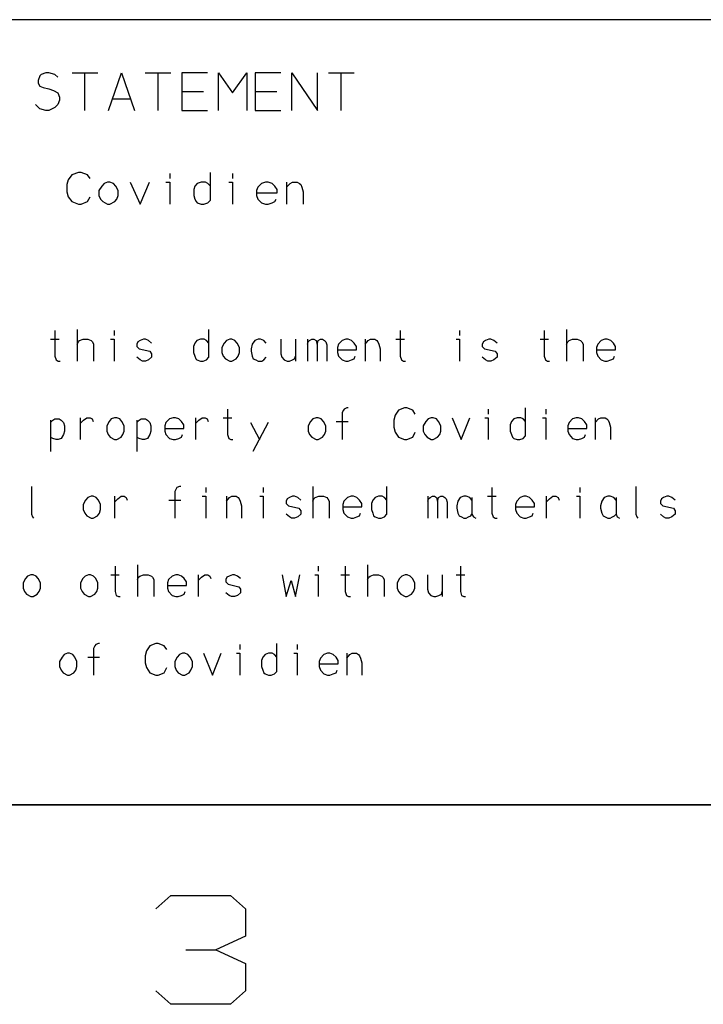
# Model space of a CAD drawing. Extents: x 0 to 1189, y 35 to 806.
# Tile 4 of 22: x 428 to 499, y 41 to 144. Entities that reach past the tile are written whole.
import ezdxf

# ---------------------------------------------------------------- set-up
doc = ezdxf.new("R2010")
doc.units = 0
doc.layers.add('1', color=1, linetype='CONTINUOUS')

msp = doc.modelspace()

# ---------------------------------------------------------------- linework, layer by layer
at = {"layer": '1'}
for p, q in [((502.35, 144.13), (331.83, 144.13)), ((429.65, 138.23), (429.5, 137.75)), ((429.5, 137.75), (429.5, 137.45)), ((429.8, 138.38), (429.65, 138.23)), ((430.3, 138.53), (429.8, 138.38)), ((430.6, 138.53), (430.3, 138.53)), ((431.25, 138.38), (430.6, 138.53)), ((431.57, 138.08), (431.25, 138.38)), ((433.05, 138.53), (435.75, 138.53)), ((434.4, 134.6), (434.4, 138.53)), ((436.9, 134.6), (438.25, 138.53)), ((438.25, 138.53), (439.6, 134.6)), ((440.75, 138.53), (443.45, 138.53)), ((442.1, 134.6), (442.1, 138.53)), ((447.3, 138.53), (444.6, 138.53)), ((444.6, 138.53), (444.6, 134.6)), ((448.45, 134.6), (448.45, 138.53)), ((448.45, 138.53), (449.92, 136.43)), ((449.92, 136.43), (451.42, 138.53)), ((451.42, 138.53), (451.42, 134.6)), ((455, 138.53), (452.3, 138.53)), ((452.3, 138.53), (452.3, 134.6)), ((456.15, 134.6), (456.15, 138.53)), ((456.15, 138.53), (458.85, 134.6)), ((458.85, 134.6), (458.85, 138.53)), ((460, 138.53), (462.7, 138.53)), ((461.35, 134.6), (461.35, 138.53)), ((429.5, 137.45), (429.65, 137.15)), ((429.65, 137.15), (430, 137)), ((430, 137), (430.6, 136.85)), ((430.6, 136.85), (431.1, 136.7)), ((431.1, 136.7), (431.57, 136.43)), ((444.6, 136.6), (446.87, 136.6)), ((452.3, 136.6), (454.57, 136.6)), ((431.57, 136.43), (431.72, 135.98)), ((431.72, 135.68), (431.57, 135.2)), ((431.72, 135.98), (431.72, 135.68)), ((437.3, 135.83), (439.2, 135.83)), ((429.65, 134.75), (429.2, 135.2)), ((430.3, 134.6), (429.65, 134.75)), ((430.6, 134.6), (430.3, 134.6)), ((431.25, 134.9), (430.6, 134.6)), ((431.57, 135.2), (431.25, 134.9)), ((444.6, 134.6), (447.3, 134.6)), ((452.3, 134.6), (455, 134.6)), ((432.65, 127.3), (432.5, 126.8)), ((433.02, 127.83), (432.65, 127.3)), ((433.72, 128.08), (433.02, 127.83)), ((434.02, 128.08), (433.72, 128.08)), ((434.67, 127.83), (434.02, 128.08)), ((434.97, 127.43), (434.67, 127.83)), ((443.32, 127.95), (443.32, 127.43)), ((447.6, 125.15), (447.6, 128.08)), ((449.92, 127.95), (449.92, 127.43)), ((432.5, 126.8), (432.5, 126.05)), ((436.17, 126.65), (435.87, 126.18)), ((436.42, 126.93), (436.17, 126.65)), ((436.77, 127.05), (436.42, 126.93)), ((437.02, 127.05), (436.77, 127.05)), ((437.4, 126.93), (437.02, 127.05)), ((437.65, 126.65), (437.4, 126.93)), ((437.9, 126.18), (437.65, 126.65)), ((439.17, 127.05), (440.22, 124.75)), ((440.22, 124.75), (441.2, 127.05)), ((442.92, 127.05), (443.32, 127.05)), ((443.32, 127.05), (443.32, 124.75)), ((445.97, 126.65), (445.85, 126.3)), ((445.85, 126.3), (445.85, 125.65)), ((446.22, 126.93), (445.97, 126.65)), ((446.62, 127.05), (446.22, 126.93)), ((447.07, 127.05), (446.62, 127.05)), ((447.32, 126.93), (447.07, 127.05)), ((447.6, 126.65), (447.32, 126.93)), ((449.52, 127.05), (449.92, 127.05)), ((449.92, 127.05), (449.92, 124.75)), ((452.57, 126.53), (452.45, 126.18)), ((452.97, 126.93), (452.57, 126.53)), ((453.4, 127.05), (452.97, 126.93)), ((453.67, 127.05), (453.4, 127.05)), ((454.07, 126.93), (453.67, 127.05)), ((454.37, 126.65), (454.07, 126.93)), ((454.62, 126.3), (454.37, 126.65)), ((454.62, 125.93), (454.62, 126.3)), ((455.6, 127.05), (455.6, 124.75)), ((455.6, 126.53), (455.97, 126.93)), ((455.97, 126.93), (456.22, 127.05)), ((456.22, 127.05), (456.72, 127.05)), ((456.72, 127.05), (456.95, 126.93)), ((456.95, 126.93), (457.1, 126.8)), ((457.1, 126.8), (457.2, 126.53)), ((457.2, 126.53), (457.35, 126.05)), ((432.5, 126.05), (432.65, 125.53)), ((432.65, 125.53), (433.02, 125.03)), ((434.67, 125.03), (434.97, 125.53)), ((435.87, 126.18), (435.87, 125.65)), ((435.87, 125.65), (436.05, 125.28)), ((436.05, 125.28), (436.3, 125.03)), ((437.55, 125.03), (437.77, 125.28)), ((437.77, 125.28), (437.9, 125.65)), ((437.9, 125.65), (437.9, 126.18)), ((445.85, 125.65), (445.97, 125.28)), ((445.97, 125.28), (446.1, 125.03)), ((452.45, 126.18), (452.45, 125.65)), ((452.45, 125.93), (454.62, 125.93)), ((452.45, 125.65), (452.57, 125.28)), ((452.57, 125.28), (452.97, 124.88)), ((454.37, 125.03), (454.5, 125.28)), ((457.35, 126.05), (457.35, 124.75)), ((433.02, 125.03), (433.72, 124.75)), ((433.72, 124.75), (434.02, 124.75)), ((434.02, 124.75), (434.67, 125.03)), ((436.3, 125.03), (436.77, 124.75)), ((436.77, 124.75), (437.02, 124.75)), ((437.02, 124.75), (437.55, 125.03)), ((446.1, 125.03), (446.22, 124.88)), ((446.22, 124.88), (446.62, 124.75)), ((446.62, 124.75), (446.92, 124.75)), ((446.92, 124.75), (447.32, 124.88)), ((447.32, 124.88), (447.6, 125.15)), ((452.97, 124.88), (453.4, 124.75)), ((453.4, 124.75), (453.67, 124.75)), ((453.67, 124.75), (454.07, 124.88)), ((454.07, 124.88), (454.37, 125.03)), ((431.25, 111.45), (431.25, 108.78)), ((433.6, 111.58), (433.6, 108.25)), ((437.47, 111.45), (437.47, 110.93)), ((447.42, 108.65), (447.42, 111.58)), ((467.55, 111.45), (467.55, 108.78)), ((473.77, 111.45), (473.77, 110.93)), ((482.67, 111.45), (482.67, 108.78)), ((485.02, 111.58), (485.02, 108.25)), ((430.8, 110.55), (431.7, 110.55)), ((433.6, 110.03), (433.72, 110.28)), ((433.72, 110.28), (433.85, 110.43)), ((433.85, 110.43), (434.22, 110.55)), ((434.22, 110.55), (434.72, 110.55)), ((434.72, 110.55), (435.07, 110.43)), ((435.07, 110.43), (435.2, 110.28)), ((435.2, 110.28), (435.32, 110.03)), ((435.32, 110.03), (435.32, 108.25)), ((437.1, 110.55), (437.47, 110.55)), ((437.47, 110.55), (437.47, 108.25)), ((439.97, 110.28), (439.87, 110.03)), ((439.87, 110.03), (439.87, 109.8)), ((439.87, 109.8), (440.1, 109.55)), ((440.2, 110.43), (439.97, 110.28)), ((440.55, 110.55), (440.2, 110.43)), ((440.77, 110.55), (440.55, 110.55)), ((441.1, 110.43), (440.77, 110.55)), ((441.42, 110.15), (441.1, 110.43)), ((445.95, 110.15), (445.82, 109.8)), ((445.82, 109.8), (445.82, 109.15)), ((446.17, 110.43), (445.95, 110.15)), ((446.55, 110.55), (446.17, 110.43)), ((446.95, 110.55), (446.55, 110.55)), ((447.17, 110.43), (446.95, 110.55)), ((447.42, 110.15), (447.17, 110.43)), ((449.05, 110.15), (448.8, 109.68)), ((449.3, 110.43), (449.05, 110.15)), ((449.62, 110.55), (449.3, 110.43)), ((449.85, 110.55), (449.62, 110.55)), ((450.17, 110.43), (449.85, 110.55)), ((450.4, 110.15), (450.17, 110.43)), ((450.65, 109.68), (450.4, 110.15)), ((452, 110.03), (451.87, 109.55)), ((452.25, 110.43), (452, 110.03)), ((452.6, 110.55), (452.25, 110.43)), ((452.87, 110.55), (452.6, 110.55)), ((453.22, 110.43), (452.87, 110.55)), ((453.47, 110.15), (453.22, 110.43)), ((455, 110.55), (455, 109.03)), ((456.55, 110.55), (456.55, 108.25)), ((457.8, 110.55), (457.8, 108.25)), ((457.8, 110.03), (457.87, 110.28)), ((457.87, 110.28), (458.02, 110.43)), ((458.02, 110.43), (458.27, 110.55)), ((458.27, 110.55), (458.47, 110.55)), ((458.47, 110.55), (458.7, 110.43)), ((458.7, 110.43), (458.82, 110.03)), ((458.82, 110.03), (458.92, 110.43)), ((458.82, 110.03), (458.82, 108.25)), ((458.92, 110.43), (459.15, 110.55)), ((459.15, 110.55), (459.37, 110.55)), ((459.37, 110.55), (459.6, 110.43)), ((459.6, 110.43), (459.72, 110.28)), ((459.72, 110.28), (459.82, 109.95)), ((459.82, 109.95), (459.82, 108.25)), ((461.07, 110.03), (460.95, 109.68)), ((461.45, 110.43), (461.07, 110.03)), ((461.82, 110.55), (461.45, 110.43)), ((462.07, 110.55), (461.82, 110.55)), ((462.42, 110.43), (462.07, 110.55)), ((462.72, 110.15), (462.42, 110.43)), ((462.95, 109.8), (462.72, 110.15)), ((462.95, 109.43), (462.95, 109.8)), ((463.85, 110.55), (463.85, 108.25)), ((463.85, 110.03), (464.17, 110.43)), ((464.17, 110.43), (464.42, 110.55)), ((464.42, 110.55), (464.87, 110.55)), ((464.87, 110.55), (465.07, 110.43)), ((465.07, 110.43), (465.2, 110.28)), ((465.2, 110.28), (465.3, 110.03)), ((465.3, 110.03), (465.42, 109.55)), ((467.1, 110.55), (468, 110.55)), ((473.42, 110.55), (473.77, 110.55)), ((473.77, 110.55), (473.77, 108.25)), ((476.3, 110.28), (476.17, 110.03)), ((476.17, 110.03), (476.17, 109.8)), ((476.17, 109.8), (476.42, 109.55)), ((476.52, 110.43), (476.3, 110.28)), ((476.85, 110.55), (476.52, 110.43)), ((477.07, 110.55), (476.85, 110.55)), ((477.4, 110.43), (477.07, 110.55)), ((477.75, 110.15), (477.4, 110.43)), ((482.25, 110.55), (483.12, 110.55)), ((485.02, 110.03), (485.15, 110.28)), ((485.15, 110.28), (485.3, 110.43)), ((485.3, 110.43), (485.65, 110.55)), ((485.65, 110.55), (486.15, 110.55)), ((486.15, 110.55), (486.5, 110.43)), ((486.5, 110.43), (486.65, 110.28)), ((486.65, 110.28), (486.77, 110.03)), ((486.77, 110.03), (486.77, 108.25)), ((488.32, 110.03), (488.17, 109.68)), ((488.67, 110.43), (488.32, 110.03)), ((489.05, 110.55), (488.67, 110.43)), ((489.3, 110.55), (489.05, 110.55)), ((489.67, 110.43), (489.3, 110.55)), ((489.95, 110.15), (489.67, 110.43)), ((490.17, 109.8), (489.95, 110.15)), ((490.17, 109.43), (490.17, 109.8)), ((431.25, 108.78), (431.37, 108.38)), ((440.1, 109.55), (441.22, 109.3)), ((441.22, 109.3), (441.42, 109.03)), ((441.42, 109.03), (441.42, 108.65)), ((445.82, 109.15), (445.95, 108.78)), ((445.95, 108.78), (446.05, 108.5)), ((448.8, 109.68), (448.8, 109.15)), ((448.8, 109.15), (448.95, 108.78)), ((448.95, 108.78), (449.17, 108.5)), ((450.3, 108.5), (450.5, 108.78)), ((450.5, 108.78), (450.65, 109.15)), ((450.65, 109.15), (450.65, 109.68)), ((451.87, 109.55), (451.87, 109.3)), ((451.87, 109.3), (452, 108.78)), ((452, 108.78), (452.1, 108.5)), ((455, 109.03), (455.1, 108.65)), ((456.45, 108.5), (456.55, 108.78)), ((460.95, 109.68), (460.95, 109.15)), ((460.95, 109.43), (462.95, 109.43)), ((460.95, 109.15), (461.07, 108.78)), ((461.07, 108.78), (461.45, 108.38)), ((462.72, 108.5), (462.82, 108.78)), ((465.42, 109.55), (465.42, 108.25)), ((467.55, 108.78), (467.67, 108.38)), ((476.42, 109.55), (477.52, 109.3)), ((477.52, 109.3), (477.75, 109.03)), ((477.75, 109.03), (477.75, 108.65)), ((482.67, 108.78), (482.8, 108.38)), ((488.17, 109.68), (488.17, 109.15)), ((488.17, 109.43), (490.17, 109.43)), ((488.17, 109.15), (488.32, 108.78)), ((488.32, 108.78), (488.67, 108.38)), ((489.95, 108.5), (490.05, 108.78)), ((431.37, 108.38), (431.6, 108.25)), ((431.6, 108.25), (431.8, 108.25)), ((440.2, 108.38), (439.87, 108.65)), ((440.45, 108.25), (440.2, 108.38)), ((440.77, 108.25), (440.45, 108.25)), ((441.1, 108.38), (440.77, 108.25)), ((441.42, 108.65), (441.1, 108.38)), ((446.05, 108.5), (446.17, 108.38)), ((446.17, 108.38), (446.55, 108.25)), ((446.55, 108.25), (446.82, 108.25)), ((446.82, 108.25), (447.17, 108.38)), ((447.17, 108.38), (447.42, 108.65)), ((449.17, 108.5), (449.62, 108.25)), ((449.62, 108.25), (449.85, 108.25)), ((449.85, 108.25), (450.3, 108.5)), ((452.1, 108.5), (452.37, 108.38)), ((452.37, 108.38), (452.6, 108.25)), ((452.6, 108.25), (453, 108.25)), ((453, 108.25), (453.22, 108.38)), ((453.22, 108.38), (453.47, 108.65)), ((455.1, 108.65), (455.35, 108.38)), ((455.35, 108.38), (455.67, 108.25)), ((455.67, 108.25), (455.9, 108.25)), ((455.9, 108.25), (456.22, 108.38)), ((456.22, 108.38), (456.45, 108.5)), ((461.45, 108.38), (461.82, 108.25)), ((461.82, 108.25), (462.07, 108.25)), ((462.07, 108.25), (462.42, 108.38)), ((462.42, 108.38), (462.72, 108.5)), ((467.67, 108.38), (467.9, 108.25)), ((467.9, 108.25), (468.1, 108.25)), ((476.52, 108.38), (476.17, 108.65)), ((476.75, 108.25), (476.52, 108.38)), ((477.07, 108.25), (476.75, 108.25)), ((477.4, 108.38), (477.07, 108.25)), ((477.75, 108.65), (477.4, 108.38)), ((482.8, 108.38), (483.02, 108.25)), ((483.02, 108.25), (483.22, 108.25)), ((488.67, 108.38), (489.05, 108.25)), ((489.05, 108.25), (489.3, 108.25)), ((489.3, 108.25), (489.67, 108.38)), ((489.67, 108.38), (489.95, 108.5)), ((449.4, 103.2), (449.4, 100.53)), ((461.57, 103.08), (461.45, 102.83)), ((461.45, 102.83), (461.45, 100)), ((461.67, 103.2), (461.57, 103.08)), ((461.95, 103.33), (461.67, 103.2)), ((462.07, 103.33), (461.95, 103.33)), ((467, 102.55), (466.87, 102.03)), ((467.37, 103.08), (467, 102.55)), ((468, 103.33), (467.37, 103.08)), ((468.25, 103.33), (468, 103.33)), ((468.87, 103.08), (468.25, 103.33)), ((469.12, 102.68), (468.87, 103.08)), ((476.8, 103.2), (476.8, 102.68)), ((480.72, 100.4), (480.72, 103.33)), ((482.85, 103.2), (482.85, 102.68)), ((430.8, 102.03), (430.8, 98.75)), ((430.8, 101.78), (431.02, 102.03)), ((431.02, 102.03), (431.25, 102.18)), ((431.25, 102.18), (431.7, 102.18)), ((431.7, 102.18), (431.92, 102.03)), ((431.92, 102.03), (432.15, 101.78)), ((432.15, 101.78), (432.25, 101.43)), ((432.25, 101.43), (432.25, 100.9)), ((433.92, 102.3), (433.92, 100)), ((433.92, 101.7), (434.27, 102.03)), ((434.27, 102.03), (434.62, 102.3)), ((434.62, 102.3), (434.95, 102.3)), ((434.95, 102.3), (435.17, 102.18)), ((435.17, 102.18), (435.27, 101.9)), ((436.95, 101.9), (436.7, 101.43)), ((436.7, 101.43), (436.7, 100.9)), ((437.17, 102.18), (436.95, 101.9)), ((437.52, 102.3), (437.17, 102.18)), ((437.75, 102.3), (437.52, 102.3)), ((438.07, 102.18), (437.75, 102.3)), ((438.3, 101.9), (438.07, 102.18)), ((438.52, 101.43), (438.3, 101.9)), ((438.52, 100.9), (438.52, 101.43)), ((439.87, 102.03), (439.87, 98.75)), ((439.87, 101.78), (440.1, 102.03)), ((440.1, 102.03), (440.32, 102.18)), ((440.32, 102.18), (440.77, 102.18)), ((440.77, 102.18), (441, 102.03)), ((441, 102.03), (441.22, 101.78)), ((441.22, 101.78), (441.32, 101.43)), ((441.32, 101.43), (441.32, 100.9)), ((442.92, 101.78), (442.8, 101.43)), ((442.8, 101.43), (442.8, 100.9)), ((443.3, 102.18), (442.92, 101.78)), ((443.67, 102.3), (443.3, 102.18)), ((443.92, 102.3), (443.67, 102.3)), ((444.27, 102.18), (443.92, 102.3)), ((444.55, 101.9), (444.27, 102.18)), ((444.8, 101.55), (444.55, 101.9)), ((444.8, 101.18), (444.8, 101.55)), ((446.02, 102.3), (446.02, 100)), ((446.02, 101.7), (446.37, 102.03)), ((446.37, 102.03), (446.72, 102.3)), ((446.72, 102.3), (447.05, 102.3)), ((447.05, 102.3), (447.27, 102.18)), ((447.27, 102.18), (447.37, 101.9)), ((448.95, 102.3), (449.85, 102.3)), ((451.82, 101.78), (452.77, 100)), ((453.67, 101.78), (452.07, 98.75)), ((458.12, 101.9), (457.87, 101.43)), ((457.87, 101.43), (457.87, 100.9)), ((458.37, 102.18), (458.12, 101.9)), ((458.7, 102.3), (458.37, 102.18)), ((458.92, 102.3), (458.7, 102.3)), ((459.25, 102.18), (458.92, 102.3)), ((459.47, 101.9), (459.25, 102.18)), ((459.72, 101.43), (459.47, 101.9)), ((459.72, 100.9), (459.72, 101.43)), ((460.82, 101.9), (462.07, 101.9)), ((466.87, 102.03), (466.87, 101.3)), ((470.25, 101.9), (469.97, 101.43)), ((469.97, 101.43), (469.97, 100.9)), ((470.47, 102.18), (470.25, 101.9)), ((470.8, 102.3), (470.47, 102.18)), ((471.02, 102.3), (470.8, 102.3)), ((471.35, 102.18), (471.02, 102.3)), ((471.57, 101.9), (471.35, 102.18)), ((471.82, 101.43), (471.57, 101.9)), ((471.82, 100.9), (471.82, 101.43)), ((473, 102.3), (473.95, 100)), ((473.95, 100), (474.85, 102.3)), ((476.45, 102.3), (476.8, 102.3)), ((476.8, 102.3), (476.8, 100)), ((479.25, 101.9), (479.1, 101.55)), ((479.1, 101.55), (479.1, 100.9)), ((479.47, 102.18), (479.25, 101.9)), ((479.82, 102.3), (479.47, 102.18)), ((480.22, 102.3), (479.82, 102.3)), ((480.45, 102.18), (480.22, 102.3)), ((480.72, 101.9), (480.45, 102.18)), ((482.5, 102.3), (482.85, 102.3)), ((482.85, 102.3), (482.85, 100)), ((485.3, 101.78), (485.15, 101.43)), ((485.15, 101.43), (485.15, 100.9)), ((485.65, 102.18), (485.3, 101.78)), ((486.02, 102.3), (485.65, 102.18)), ((486.27, 102.3), (486.02, 102.3)), ((486.65, 102.18), (486.27, 102.3)), ((486.92, 101.9), (486.65, 102.18)), ((487.15, 101.55), (486.92, 101.9)), ((487.15, 101.18), (487.15, 101.55)), ((488.05, 102.3), (488.05, 100)), ((488.05, 101.78), (488.4, 102.18)), ((488.4, 102.18), (488.62, 102.3)), ((488.62, 102.3), (489.07, 102.3)), ((489.07, 102.3), (489.27, 102.18)), ((489.27, 102.18), (489.4, 102.03)), ((489.4, 102.03), (489.5, 101.78)), ((489.5, 101.78), (489.65, 101.3)), ((432.15, 100.53), (431.92, 100.13)), ((432.25, 100.9), (432.15, 100.53)), ((436.7, 100.9), (436.85, 100.53)), ((436.85, 100.53), (437.07, 100.25)), ((438.2, 100.25), (438.4, 100.53)), ((438.4, 100.53), (438.52, 100.9)), ((441.22, 100.53), (441, 100.13)), ((441.32, 100.9), (441.22, 100.53)), ((442.8, 101.18), (444.8, 101.18)), ((442.8, 100.9), (442.92, 100.53)), ((442.92, 100.53), (443.3, 100.13)), ((444.55, 100.25), (444.67, 100.53)), ((449.4, 100.53), (449.52, 100.13)), ((457.87, 100.9), (458.02, 100.53)), ((458.02, 100.53), (458.27, 100.25)), ((459.37, 100.25), (459.6, 100.53)), ((459.6, 100.53), (459.72, 100.9)), ((466.87, 101.3), (467, 100.78)), ((467, 100.78), (467.37, 100.25)), ((468.87, 100.25), (469.12, 100.78)), ((469.97, 100.9), (470.12, 100.53)), ((470.12, 100.53), (470.37, 100.25)), ((471.47, 100.25), (471.7, 100.53)), ((471.7, 100.53), (471.82, 100.9)), ((479.1, 100.9), (479.25, 100.53)), ((479.25, 100.53), (479.35, 100.25)), ((480.45, 100.13), (480.72, 100.4)), ((485.15, 101.18), (487.15, 101.18)), ((485.15, 100.9), (485.3, 100.53)), ((485.3, 100.53), (485.65, 100.13)), ((486.92, 100.25), (487.02, 100.53)), ((489.65, 101.3), (489.65, 100)), ((431.02, 100.13), (430.8, 100.25)), ((431.37, 100), (431.02, 100.13)), ((431.6, 100), (431.37, 100)), ((431.92, 100.13), (431.6, 100)), ((437.07, 100.25), (437.52, 100)), ((437.52, 100), (437.75, 100)), ((437.75, 100), (438.2, 100.25)), ((440.1, 100.13), (439.87, 100.25)), ((440.45, 100), (440.1, 100.13)), ((440.67, 100), (440.45, 100)), ((441, 100.13), (440.67, 100)), ((443.3, 100.13), (443.67, 100)), ((443.67, 100), (443.92, 100)), ((443.92, 100), (444.27, 100.13)), ((444.27, 100.13), (444.55, 100.25)), ((449.52, 100.13), (449.75, 100)), ((449.75, 100), (449.95, 100)), ((458.27, 100.25), (458.7, 100)), ((458.7, 100), (458.92, 100)), ((458.92, 100), (459.37, 100.25)), ((467.37, 100.25), (468, 100)), ((468, 100), (468.25, 100)), ((468.25, 100), (468.87, 100.25)), ((470.37, 100.25), (470.8, 100)), ((470.8, 100), (471.02, 100)), ((471.02, 100), (471.47, 100.25)), ((479.35, 100.25), (479.47, 100.13)), ((479.47, 100.13), (479.82, 100)), ((479.82, 100), (480.1, 100)), ((480.1, 100), (480.45, 100.13)), ((485.65, 100.13), (486.02, 100)), ((486.02, 100), (486.27, 100)), ((486.27, 100), (486.65, 100.13)), ((486.65, 100.13), (486.92, 100.25)), ((428.78, 95.08), (428.78, 92.15)), ((443.98, 94.83), (443.85, 94.55)), ((443.85, 94.55), (443.85, 91.75)), ((444.08, 94.95), (443.98, 94.83)), ((444.35, 95.08), (444.08, 94.95)), ((444.48, 95.08), (444.35, 95.08)), ((447.1, 94.95), (447.1, 94.43)), ((453.15, 94.95), (453.15, 94.43)), ((458.35, 95.08), (458.35, 91.75)), ((466.15, 92.15), (466.15, 95.08)), ((477.18, 94.95), (477.18, 92.28)), ((486.43, 94.95), (486.43, 94.43)), ((492.3, 95.08), (492.3, 92.15)), ((434.48, 93.65), (434.23, 93.18)), ((434.23, 93.18), (434.23, 92.65)), ((434.7, 93.93), (434.48, 93.65)), ((435.05, 94.05), (434.7, 93.93)), ((435.28, 94.05), (435.05, 94.05)), ((435.6, 93.93), (435.28, 94.05)), ((435.83, 93.65), (435.6, 93.93)), ((436.05, 93.18), (435.83, 93.65)), ((436.05, 92.65), (436.05, 93.18)), ((437.5, 94.05), (437.5, 91.75)), ((437.5, 93.43), (437.85, 93.78)), ((437.85, 93.78), (438.2, 94.05)), ((438.2, 94.05), (438.53, 94.05)), ((438.53, 94.05), (438.75, 93.93)), ((438.75, 93.93), (438.85, 93.65)), ((443.23, 93.65), (444.48, 93.65)), ((446.73, 94.05), (447.1, 94.05)), ((447.1, 94.05), (447.1, 91.75)), ((449.28, 94.05), (449.28, 91.75)), ((449.28, 93.53), (449.6, 93.93)), ((449.6, 93.93), (449.85, 94.05)), ((449.85, 94.05), (450.3, 94.05)), ((450.3, 94.05), (450.5, 93.93)), ((450.5, 93.93), (450.63, 93.78)), ((450.63, 93.78), (450.73, 93.53)), ((450.73, 93.53), (450.85, 93.05)), ((452.8, 94.05), (453.15, 94.05)), ((453.15, 94.05), (453.15, 91.75)), ((455.65, 93.78), (455.55, 93.53)), ((455.55, 93.53), (455.55, 93.3)), ((455.55, 93.3), (455.8, 93.05)), ((455.9, 93.93), (455.65, 93.78)), ((456.23, 94.05), (455.9, 93.93)), ((456.45, 94.05), (456.23, 94.05)), ((456.78, 93.93), (456.45, 94.05)), ((457.1, 93.65), (456.78, 93.93)), ((458.35, 93.53), (458.48, 93.78)), ((458.48, 93.78), (458.6, 93.93)), ((458.6, 93.93), (458.98, 94.05)), ((458.98, 94.05), (459.48, 94.05)), ((459.48, 94.05), (459.83, 93.93)), ((459.83, 93.93), (459.95, 93.78)), ((459.95, 93.78), (460.08, 93.53)), ((460.08, 93.53), (460.08, 91.75)), ((461.63, 93.53), (461.5, 93.18)), ((461.5, 93.18), (461.5, 92.65)), ((462, 93.93), (461.63, 93.53)), ((462.38, 94.05), (462, 93.93)), ((462.63, 94.05), (462.38, 94.05)), ((462.98, 93.93), (462.63, 94.05)), ((463.28, 93.65), (462.98, 93.93)), ((463.5, 93.3), (463.28, 93.65)), ((463.5, 92.93), (463.5, 93.3)), ((464.65, 93.65), (464.53, 93.3)), ((464.53, 93.3), (464.53, 92.65)), ((464.9, 93.93), (464.65, 93.65)), ((465.25, 94.05), (464.9, 93.93)), ((465.65, 94.05), (465.25, 94.05)), ((465.88, 93.93), (465.65, 94.05)), ((466.15, 93.65), (465.88, 93.93)), ((470.45, 94.05), (470.45, 91.75)), ((470.45, 93.53), (470.53, 93.78)), ((470.53, 93.78), (470.68, 93.93)), ((470.68, 93.93), (470.93, 94.05)), ((470.93, 94.05), (471.13, 94.05)), ((471.13, 94.05), (471.35, 93.93)), ((471.35, 93.93), (471.48, 93.53)), ((471.48, 93.53), (471.58, 93.93)), ((471.48, 93.53), (471.48, 91.75)), ((471.58, 93.93), (471.8, 94.05)), ((471.8, 94.05), (472.03, 94.05)), ((472.03, 94.05), (472.25, 93.93)), ((472.25, 93.93), (472.38, 93.78)), ((472.38, 93.78), (472.48, 93.43)), ((472.48, 93.43), (472.48, 91.75)), ((473.6, 93.53), (473.48, 93.05)), ((473.85, 93.93), (473.6, 93.53)), ((474.23, 94.05), (473.85, 93.93)), ((474.48, 94.05), (474.23, 94.05)), ((474.85, 93.93), (474.48, 94.05)), ((475.08, 93.65), (474.85, 93.93)), ((475.08, 93.93), (475.08, 92.15)), ((476.73, 94.05), (477.63, 94.05)), ((479.8, 93.53), (479.65, 93.18)), ((479.65, 93.18), (479.65, 92.65)), ((480.15, 93.93), (479.8, 93.53)), ((480.53, 94.05), (480.15, 93.93)), ((480.78, 94.05), (480.53, 94.05)), ((481.13, 93.93), (480.78, 94.05)), ((481.43, 93.65), (481.13, 93.93)), ((481.65, 93.3), (481.43, 93.65)), ((481.65, 92.93), (481.65, 93.3)), ((482.9, 94.05), (482.9, 91.75)), ((482.9, 93.43), (483.23, 93.78)), ((483.23, 93.78), (483.58, 94.05)), ((483.58, 94.05), (483.9, 94.05)), ((483.9, 94.05), (484.13, 93.93)), ((484.13, 93.93), (484.25, 93.65)), ((486.08, 94.05), (486.43, 94.05)), ((486.43, 94.05), (486.43, 91.75)), ((488.73, 93.53), (488.6, 93.05)), ((488.98, 93.93), (488.73, 93.53)), ((489.35, 94.05), (488.98, 93.93)), ((489.6, 94.05), (489.35, 94.05)), ((489.98, 93.93), (489.6, 94.05)), ((490.23, 93.65), (489.98, 93.93)), ((490.23, 93.93), (490.23, 92.15)), ((495, 93.78), (494.9, 93.53)), ((494.9, 93.53), (494.9, 93.3)), ((494.9, 93.3), (495.13, 93.05)), ((495.23, 93.93), (495, 93.78)), ((495.55, 94.05), (495.23, 93.93)), ((495.78, 94.05), (495.55, 94.05)), ((496.1, 93.93), (495.78, 94.05)), ((496.45, 93.65), (496.1, 93.93)), ((428.78, 92.15), (428.9, 91.88)), ((434.23, 92.65), (434.38, 92.28)), ((434.38, 92.28), (434.6, 92)), ((435.73, 92), (435.93, 92.28)), ((435.93, 92.28), (436.05, 92.65)), ((450.85, 93.05), (450.85, 91.75)), ((455.9, 91.88), (455.55, 92.15)), ((455.8, 93.05), (456.9, 92.78)), ((457.1, 92.15), (456.78, 91.88)), ((456.9, 92.78), (457.1, 92.53)), ((457.1, 92.53), (457.1, 92.15)), ((461.5, 92.93), (463.5, 92.93)), ((461.5, 92.65), (461.63, 92.28)), ((461.63, 92.28), (462, 91.88)), ((463.28, 92), (463.38, 92.28)), ((464.53, 92.65), (464.65, 92.28)), ((464.65, 92.28), (464.75, 92)), ((465.88, 91.88), (466.15, 92.15)), ((473.48, 93.05), (473.48, 92.78)), ((473.48, 92.78), (473.6, 92.28)), ((473.6, 92.28), (473.73, 92)), ((474.95, 92), (475.08, 92.15)), ((475.08, 92.15), (475.23, 91.88)), ((477.18, 92.28), (477.3, 91.88)), ((479.65, 92.93), (481.65, 92.93)), ((479.65, 92.65), (479.8, 92.28)), ((479.8, 92.28), (480.15, 91.88)), ((481.43, 92), (481.53, 92.28)), ((488.6, 93.05), (488.6, 92.78)), ((488.6, 92.78), (488.73, 92.28)), ((488.73, 92.28), (488.88, 92)), ((490.08, 92), (490.23, 92.15)), ((490.23, 92.15), (490.35, 91.88)), ((492.3, 92.15), (492.43, 91.88)), ((495.23, 91.88), (494.9, 92.15)), ((495.13, 93.05), (496.25, 92.78)), ((496.45, 92.15), (496.1, 91.88)), ((496.25, 92.78), (496.45, 92.53)), ((496.45, 92.53), (496.45, 92.15)), ((428.9, 91.88), (429, 91.75)), ((434.6, 92), (435.05, 91.75)), ((435.05, 91.75), (435.28, 91.75)), ((435.28, 91.75), (435.73, 92)), ((456.13, 91.75), (455.9, 91.88)), ((456.45, 91.75), (456.13, 91.75)), ((456.78, 91.88), (456.45, 91.75)), ((462, 91.88), (462.38, 91.75)), ((462.38, 91.75), (462.63, 91.75)), ((462.63, 91.75), (462.98, 91.88)), ((462.98, 91.88), (463.28, 92)), ((464.75, 92), (464.9, 91.88)), ((464.9, 91.88), (465.25, 91.75)), ((465.25, 91.75), (465.53, 91.75)), ((465.53, 91.75), (465.88, 91.88)), ((473.73, 92), (473.98, 91.88)), ((473.98, 91.88), (474.23, 91.75)), ((474.23, 91.75), (474.48, 91.75)), ((474.48, 91.75), (474.73, 91.88)), ((474.73, 91.88), (474.95, 92)), ((475.23, 91.88), (475.48, 91.75)), ((477.3, 91.88), (477.53, 91.75)), ((477.53, 91.75), (477.73, 91.75)), ((480.15, 91.88), (480.53, 91.75)), ((480.53, 91.75), (480.78, 91.75)), ((480.78, 91.75), (481.13, 91.88)), ((481.13, 91.88), (481.43, 92)), ((488.88, 92), (489.1, 91.88)), ((489.1, 91.88), (489.35, 91.75)), ((489.35, 91.75), (489.6, 91.75)), ((489.6, 91.75), (489.85, 91.88)), ((489.85, 91.88), (490.08, 92)), ((490.35, 91.88), (490.6, 91.75)), ((492.43, 91.88), (492.53, 91.75)), ((495.45, 91.75), (495.23, 91.88)), ((495.78, 91.75), (495.45, 91.75)), ((496.1, 91.88), (495.78, 91.75)), ((437.57, 86.7), (437.57, 84.03)), ((439.92, 86.83), (439.92, 83.5)), ((458.92, 86.7), (458.92, 86.18)), ((461.77, 86.7), (461.77, 84.03)), ((464.12, 86.83), (464.12, 83.5)), ((473.87, 86.7), (473.87, 84.03)), ((428.15, 85.4), (427.9, 84.93)), ((427.9, 84.93), (427.9, 84.4)), ((428.37, 85.65), (428.15, 85.4)), ((428.72, 85.8), (428.37, 85.65)), ((428.95, 85.8), (428.72, 85.8)), ((429.27, 85.65), (428.95, 85.8)), ((429.5, 85.4), (429.27, 85.65)), ((429.72, 84.93), (429.5, 85.4)), ((429.72, 84.4), (429.72, 84.93)), ((434.2, 85.4), (433.95, 84.93)), ((433.95, 84.93), (433.95, 84.4)), ((434.42, 85.65), (434.2, 85.4)), ((434.77, 85.8), (434.42, 85.65)), ((435, 85.8), (434.77, 85.8)), ((435.32, 85.65), (435, 85.8)), ((435.55, 85.4), (435.32, 85.65)), ((435.77, 84.93), (435.55, 85.4)), ((435.77, 84.4), (435.77, 84.93)), ((437.12, 85.8), (438.02, 85.8)), ((439.92, 85.28), (440.05, 85.53)), ((440.05, 85.53), (440.17, 85.65)), ((440.17, 85.65), (440.55, 85.8)), ((440.55, 85.8), (441.05, 85.8)), ((441.05, 85.8), (441.4, 85.65)), ((441.4, 85.65), (441.52, 85.53)), ((441.52, 85.53), (441.65, 85.28)), ((441.65, 85.28), (441.65, 83.5)), ((443.2, 85.28), (443.07, 84.93)), ((443.07, 84.93), (443.07, 84.4)), ((443.57, 85.65), (443.2, 85.28)), ((443.95, 85.8), (443.57, 85.65)), ((444.2, 85.8), (443.95, 85.8)), ((444.55, 85.65), (444.2, 85.8)), ((444.82, 85.4), (444.55, 85.65)), ((445.07, 85.05), (444.82, 85.4)), ((445.07, 84.68), (445.07, 85.05)), ((446.3, 85.8), (446.3, 83.5)), ((446.3, 85.18), (446.65, 85.53)), ((446.65, 85.53), (447, 85.8)), ((447, 85.8), (447.32, 85.8)), ((447.32, 85.8), (447.55, 85.65)), ((447.55, 85.65), (447.65, 85.4)), ((449.32, 85.53), (449.22, 85.28)), ((449.22, 85.28), (449.22, 85.05)), ((449.22, 85.05), (449.45, 84.8)), ((449.57, 85.65), (449.32, 85.53)), ((449.9, 85.8), (449.57, 85.65)), ((450.12, 85.8), (449.9, 85.8)), ((450.45, 85.65), (450.12, 85.8)), ((450.77, 85.4), (450.45, 85.65)), ((455.12, 85.8), (455.55, 83.5)), ((455.55, 83.5), (456.07, 85.18)), ((456.07, 85.18), (456.55, 83.5)), ((456.55, 83.5), (457, 85.8)), ((458.57, 85.8), (458.92, 85.8)), ((458.92, 85.8), (458.92, 83.5)), ((461.32, 85.8), (462.22, 85.8)), ((464.12, 85.28), (464.25, 85.53)), ((464.25, 85.53), (464.37, 85.65)), ((464.37, 85.65), (464.75, 85.8)), ((464.75, 85.8), (465.25, 85.8)), ((465.25, 85.8), (465.6, 85.65)), ((465.6, 85.65), (465.72, 85.53)), ((465.72, 85.53), (465.87, 85.28)), ((465.87, 85.28), (465.87, 83.5)), ((467.47, 85.4), (467.22, 84.93)), ((467.22, 84.93), (467.22, 84.4)), ((467.72, 85.65), (467.47, 85.4)), ((468.05, 85.8), (467.72, 85.65)), ((468.27, 85.8), (468.05, 85.8)), ((468.6, 85.65), (468.27, 85.8)), ((468.82, 85.4), (468.6, 85.65)), ((469.07, 84.93), (468.82, 85.4)), ((469.07, 84.4), (469.07, 84.93)), ((470.4, 85.8), (470.4, 84.28)), ((471.97, 85.8), (471.97, 83.5)), ((473.42, 85.8), (474.32, 85.8)), ((427.9, 84.4), (428.05, 84.03)), ((428.05, 84.03), (428.27, 83.75)), ((429.4, 83.75), (429.6, 84.03)), ((429.6, 84.03), (429.72, 84.4)), ((433.95, 84.4), (434.1, 84.03)), ((434.1, 84.03), (434.32, 83.75)), ((435.45, 83.75), (435.65, 84.03)), ((435.65, 84.03), (435.77, 84.4)), ((437.57, 84.03), (437.7, 83.63)), ((443.07, 84.68), (445.07, 84.68)), ((443.07, 84.4), (443.2, 84.03)), ((443.2, 84.03), (443.57, 83.63)), ((444.82, 83.75), (444.95, 84.03)), ((449.57, 83.63), (449.22, 83.88)), ((449.45, 84.8), (450.57, 84.53)), ((450.77, 83.88), (450.45, 83.63)), ((450.57, 84.53), (450.77, 84.28)), ((450.77, 84.28), (450.77, 83.88)), ((461.77, 84.03), (461.9, 83.63)), ((467.22, 84.4), (467.37, 84.03)), ((467.37, 84.03), (467.62, 83.75)), ((468.72, 83.75), (468.95, 84.03)), ((468.95, 84.03), (469.07, 84.4)), ((470.4, 84.28), (470.52, 83.88)), ((470.52, 83.88), (470.75, 83.63)), ((471.87, 83.75), (471.97, 84.03)), ((473.87, 84.03), (474, 83.63)), ((428.27, 83.75), (428.72, 83.5)), ((428.72, 83.5), (428.95, 83.5)), ((428.95, 83.5), (429.4, 83.75)), ((434.32, 83.75), (434.77, 83.5)), ((434.77, 83.5), (435, 83.5)), ((435, 83.5), (435.45, 83.75)), ((437.7, 83.63), (437.92, 83.5)), ((437.92, 83.5), (438.12, 83.5)), ((443.57, 83.63), (443.95, 83.5)), ((443.95, 83.5), (444.2, 83.5)), ((444.2, 83.5), (444.55, 83.63)), ((444.55, 83.63), (444.82, 83.75)), ((449.8, 83.5), (449.57, 83.63)), ((450.12, 83.5), (449.8, 83.5)), ((450.45, 83.63), (450.12, 83.5)), ((461.9, 83.63), (462.12, 83.5)), ((462.12, 83.5), (462.32, 83.5)), ((467.62, 83.75), (468.05, 83.5)), ((468.05, 83.5), (468.27, 83.5)), ((468.27, 83.5), (468.72, 83.75)), ((470.75, 83.63), (471.07, 83.5)), ((471.07, 83.5), (471.3, 83.5)), ((471.3, 83.5), (471.62, 83.63)), ((471.62, 83.63), (471.87, 83.75)), ((474, 83.63), (474.22, 83.5)), ((474.22, 83.5), (474.42, 83.5)), ((435.45, 78.33), (435.32, 78.05)), ((435.32, 78.05), (435.32, 75.25)), ((435.55, 78.45), (435.45, 78.33)), ((435.82, 78.58), (435.55, 78.45)), ((435.95, 78.58), (435.82, 78.58)), ((440.87, 77.8), (440.75, 77.28)), ((441.22, 78.33), (440.87, 77.8)), ((441.87, 78.58), (441.22, 78.33)), ((442.12, 78.58), (441.87, 78.58)), ((442.75, 78.33), (442.12, 78.58)), ((443, 77.93), (442.75, 78.33)), ((450.67, 78.45), (450.67, 77.93)), ((454.57, 75.63), (454.57, 78.58)), ((456.72, 78.45), (456.72, 77.93)), ((432, 77.15), (431.75, 76.68)), ((431.75, 76.68), (431.75, 76.15)), ((432.22, 77.4), (432, 77.15)), ((432.57, 77.55), (432.22, 77.4)), ((432.8, 77.55), (432.57, 77.55)), ((433.12, 77.4), (432.8, 77.55)), ((433.35, 77.15), (433.12, 77.4)), ((433.57, 76.68), (433.35, 77.15)), ((433.57, 76.15), (433.57, 76.68)), ((434.7, 77.15), (435.95, 77.15)), ((440.75, 77.28), (440.75, 76.55)), ((444.1, 77.15), (443.85, 76.68)), ((443.85, 76.68), (443.85, 76.15)), ((444.35, 77.4), (444.1, 77.15)), ((444.67, 77.55), (444.35, 77.4)), ((444.9, 77.55), (444.67, 77.55)), ((445.22, 77.4), (444.9, 77.55)), ((445.45, 77.15), (445.22, 77.4)), ((445.7, 76.68), (445.45, 77.15)), ((445.7, 76.15), (445.7, 76.68)), ((446.87, 77.55), (447.82, 75.25)), ((447.82, 75.25), (448.72, 77.55)), ((450.32, 77.55), (450.67, 77.55)), ((450.67, 77.55), (450.67, 75.25)), ((453.1, 77.15), (452.97, 76.8)), ((452.97, 76.8), (452.97, 76.15)), ((453.35, 77.4), (453.1, 77.15)), ((453.7, 77.55), (453.35, 77.4)), ((454.1, 77.55), (453.7, 77.55)), ((454.32, 77.4), (454.1, 77.55)), ((454.57, 77.15), (454.32, 77.4)), ((456.37, 77.55), (456.72, 77.55)), ((456.72, 77.55), (456.72, 75.25)), ((459.15, 77.03), (459.02, 76.68)), ((459.02, 76.68), (459.02, 76.15)), ((459.52, 77.4), (459.15, 77.03)), ((459.9, 77.55), (459.52, 77.4)), ((460.15, 77.55), (459.9, 77.55)), ((460.5, 77.4), (460.15, 77.55)), ((460.8, 77.15), (460.5, 77.4)), ((461.02, 76.8), (460.8, 77.15)), ((461.02, 76.43), (461.02, 76.8)), ((461.92, 77.55), (461.92, 75.25)), ((461.92, 77.03), (462.25, 77.4)), ((462.25, 77.4), (462.5, 77.55)), ((462.5, 77.55), (462.95, 77.55)), ((462.95, 77.55), (463.15, 77.4)), ((463.15, 77.4), (463.27, 77.28)), ((463.27, 77.28), (463.37, 77.03)), ((463.37, 77.03), (463.5, 76.55)), ((431.75, 76.15), (431.9, 75.78)), ((431.9, 75.78), (432.12, 75.5)), ((433.25, 75.5), (433.45, 75.78)), ((433.45, 75.78), (433.57, 76.15)), ((440.75, 76.55), (440.87, 76.03)), ((440.87, 76.03), (441.22, 75.5)), ((442.75, 75.5), (443, 76.03)), ((443.85, 76.15), (444, 75.78)), ((444, 75.78), (444.22, 75.5)), ((445.35, 75.5), (445.55, 75.78)), ((445.55, 75.78), (445.7, 76.15)), ((452.97, 76.15), (453.1, 75.78)), ((453.1, 75.78), (453.2, 75.5)), ((454.32, 75.38), (454.57, 75.63)), ((459.02, 76.43), (461.02, 76.43)), ((459.02, 76.15), (459.15, 75.78)), ((459.15, 75.78), (459.52, 75.38)), ((460.8, 75.5), (460.9, 75.78)), ((463.5, 76.55), (463.5, 75.25)), ((432.12, 75.5), (432.57, 75.25)), ((432.57, 75.25), (432.8, 75.25)), ((432.8, 75.25), (433.25, 75.5)), ((441.22, 75.5), (441.87, 75.25)), ((441.87, 75.25), (442.12, 75.25)), ((442.12, 75.25), (442.75, 75.5)), ((444.22, 75.5), (444.67, 75.25)), ((444.67, 75.25), (444.9, 75.25)), ((444.9, 75.25), (445.35, 75.5)), ((453.2, 75.5), (453.35, 75.38)), ((453.35, 75.38), (453.7, 75.25)), ((453.7, 75.25), (453.97, 75.25)), ((453.97, 75.25), (454.32, 75.38)), ((459.52, 75.38), (459.9, 75.25)), ((459.9, 75.25), (460.15, 75.25)), ((460.15, 75.25), (460.5, 75.38)), ((460.5, 75.38), (460.8, 75.5)), ((1162.45, 61.63), (26.55, 61.63)), ((331.83, 61.63), (502.35, 61.63)), ((441.85, 50.68), (443.43, 52.1)), ((443.43, 52.1), (449.7, 52.1)), ((449.7, 52.1), (451.28, 50.68)), ((451.28, 50.68), (451.28, 47.8)), ((451.28, 47.8), (448.15, 46.38)), ((445, 46.38), (448.15, 46.38)), ((448.15, 46.38), (451.28, 44.95)), ((451.28, 44.95), (451.28, 42.08)), ((443.43, 40.65), (441.85, 42.08)), ((451.28, 42.08), (449.7, 40.65)), ((449.7, 40.65), (443.43, 40.65))]:
    msp.add_line(p, q, dxfattribs=at)

doc.saveas('drawing.dxf')
